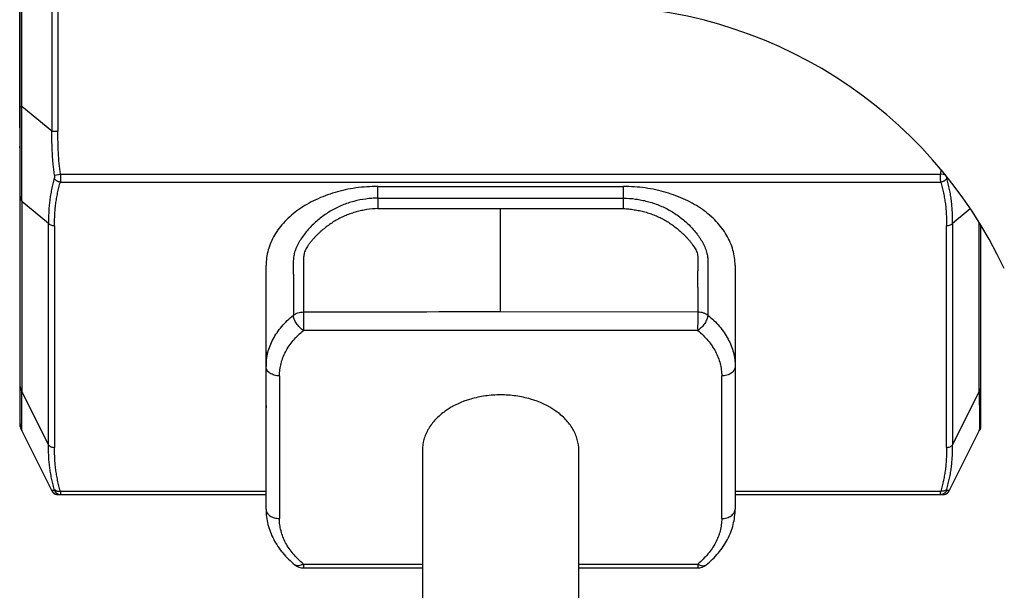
# Model space of a CAD drawing. Extents: x -434 to -60, y 236 to 507.
# Tile 15 of 22: x -146 to -102, y 273 to 299. Entities that reach past the tile are written whole.
import ezdxf

# ---------------------------------------------------------------- set-up
doc = ezdxf.new("R2010")
doc.units = 0
doc.header["$MEASUREMENT"] = 0
doc.layers.add('20_ALL_FEATURES', color=7, linetype='CONTINUOUS')

msp = doc.modelspace()

# ---------------------------------------------------------------- linework, layer by layer
at = {"layer": '20_ALL_FEATURES'}
for p, q in [((-146.0787, 280.711), (-146.0787, 331.405)), ((-146.0097, 294.937), (-146.0097, 326.5591)), ((-144.6616, 326.5591), (-144.6616, 293.8202)), ((-144.3932, 326.5591), (-144.3932, 293.8202)), ((-146.1048, 293.9733), (-146.1048, 318.1449)), ((-146.0787, 294.937), (-146.0097, 294.937)), ((-144.6616, 293.8202), (-146.0097, 294.937)), ((-146.1048, 293.9733), (-146.0787, 293.9733)), ((-144.6616, 293.8202), (-144.3932, 293.8202)), ((-146.0971, 293.2662), (-146.094, 293.1449)), ((-146.0787, 293.2662), (-146.0971, 293.2662)), ((-146.094, 293.1449), (-146.0787, 293.1449)), ((-144.5518, 291.8605), (-144.2797, 291.8976)), ((-144.2797, 291.8976), (-104.8776, 291.8976)), ((-104.665, 291.8686), (-104.8776, 291.8976)), ((-144.2853, 291.544), (-104.8719, 291.544)), ((-130.076, 291.3503), (-119.0777, 291.3503)), ((-130.0756, 290.8317), (-130.076, 291.3503)), ((-119.0777, 290.8317), (-119.0777, 291.3503)), ((-146.0097, 290.6944), (-146.0097, 282.1786)), ((-146.0097, 290.6944), (-144.8116, 289.7018)), ((-130.0756, 290.8317), (-124.5766, 290.8315)), ((-124.5766, 290.8315), (-119.0777, 290.8317)), ((-119.0776, 290.3635), (-119.0777, 290.8317)), ((-130.0756, 290.3638), (-124.5766, 290.3634)), ((-124.5767, 285.7515), (-124.5766, 290.3634)), ((-124.5766, 290.3634), (-119.0776, 290.3635)), ((-104.3457, 289.7018), (-103.5504, 290.3606)), ((-144.8116, 279.7823), (-144.8116, 289.7018)), ((-104.3457, 289.7018), (-104.3457, 279.7823)), ((-103.1475, 282.1786), (-103.1475, 289.7348)), ((-103.0786, 280.6063), (-103.0786, 289.6234)), ((-144.5432, 289.5845), (-144.5432, 279.665)), ((-104.614, 279.665), (-104.614, 289.5845)), ((-135.0764, 281.6902), (-135.0761, 287.8156)), ((-114.0777, 287.8148), (-114.0775, 276.9042)), ((-133.4004, 285.7296), (-133.399, 284.9037)), ((-124.5767, 285.7515), (-115.753, 285.7365)), ((-115.7538, 285.5399), (-115.7543, 285.3105)), ((-115.7537, 284.9029), (-133.3997, 284.9037)), ((-115.7545, 284.9211), (-115.7545, 284.903)), ((-135.0767, 283.9479), (-135.0767, 283.2901)), ((-134.4759, 282.8658), (-134.4769, 276.4806)), ((-114.6778, 276.4797), (-114.6778, 282.8649)), ((-144.8116, 279.7823), (-146.0097, 282.1786)), ((-103.1475, 282.1786), (-104.3457, 279.7823)), ((-135.0772, 276.9049), (-135.0764, 281.6902)), ((-146.0787, 281.4709), (-146.0787, 281.47)), ((-135.0771, 281.5438), (-135.0771, 281.4303)), ((-103.0786, 281.47), (-103.0786, 281.4706)), ((-146.0787, 280.7132), (-146.0786, 280.707)), ((-146.0786, 280.6063), (-146.0786, 280.7086)), ((-146.0767, 280.6632), (-146.0746, 280.6404)), ((-146.0746, 280.6404), (-146.0717, 280.6184)), ((-146.0117, 280.4253), (-146.0575, 280.5169)), ((-146.0391, 280.4894), (-146.0305, 280.4672)), ((-146.0311, 280.4687), (-146.0221, 280.4473)), ((-146.0224, 280.4482), (-146.0129, 280.4276)), ((-146.0129, 280.4276), (-146.0096, 280.421)), ((-146.0097, 280.4212), (-146.0096, 280.4209)), ((-144.6339, 277.6697), (-146.0097, 280.4212)), ((-103.1475, 280.4212), (-104.5234, 277.6697)), ((-103.1477, 280.4209), (-103.1475, 280.4212)), ((-103.0997, 280.5169), (-103.1455, 280.4253)), ((-103.0857, 280.6171), (-103.0828, 280.6391)), ((-103.0828, 280.6391), (-103.0807, 280.6612)), ((-103.0807, 280.6612), (-103.0793, 280.6834)), ((-103.0793, 280.6834), (-103.0787, 280.7056)), ((-103.0787, 280.7056), (-103.0786, 280.7132)), ((-128.0766, 279.5415), (-128.0769, 257.1263)), ((-121.0769, 257.1262), (-121.0766, 279.5415)), ((-144.2853, 277.7055), (-135.0772, 277.7055)), ((-114.0775, 277.7055), (-104.8719, 277.7055)), ((-144.455, 277.5591), (-135.0772, 277.5591)), ((-144.3951, 277.5591), (-144.3959, 277.5591)), ((-114.0775, 277.5591), (-104.7022, 277.5591)), ((-133.7812, 274.4017), (-133.7814, 274.4019)), ((-133.4015, 274.4427), (-128.0767, 274.4425)), ((-133.4015, 274.2672), (-128.0767, 274.267)), ((-121.0767, 274.4421), (-115.7536, 274.4418)), ((-121.0767, 274.2666), (-115.7542, 274.2665)), ((-115.7543, 274.269), (-115.7542, 274.2665)), ((-115.3739, 274.401), (-115.3737, 274.4012))]:
    msp.add_line(p, q, dxfattribs=at)
for points in [[(-146.0786, 280.707), (-146.078, 280.6848), (-146.0767, 280.6632)], [(-146.0722, 280.6216), (-146.0702, 280.6084), (-146.0666, 280.5882), (-146.0623, 280.5679), (-146.0573, 280.5477), (-146.0517, 280.5275), (-146.0453, 280.5073)], [(-146.0717, 280.6184), (-146.0681, 280.5965), (-146.0638, 280.5747), (-146.0587, 280.5531), (-146.0529, 280.5316), (-146.0464, 280.5104), (-146.0383, 280.4872)], [(-103.1476, 280.421), (-103.1429, 280.4306), (-103.132, 280.4546), (-103.1221, 280.479), (-103.1131, 280.5038), (-103.1052, 280.5288), (-103.0983, 280.554), (-103.0924, 280.5795), (-103.0876, 280.6052), (-103.0849, 280.6231)], [(-103.1393, 280.4385), (-103.1354, 280.447), (-103.1266, 280.4674), (-103.1186, 280.4882), (-103.1113, 280.5091), (-103.1047, 280.5304)], [(-103.0989, 280.5518), (-103.0938, 280.5734), (-103.0894, 280.5952), (-103.0857, 280.6171)], [(-144.4366, 277.5622), (-144.4353, 277.562), (-144.4221, 277.5605), (-144.409, 277.5595), (-144.3959, 277.5591)], [(-104.764, 277.5591), (-104.7508, 277.5594), (-104.7374, 277.5603), (-104.7241, 277.5618), (-104.7218, 277.5621)]]:
    msp.add_lwpolyline(points, dxfattribs=at)
for centre, radius, start, end in [((-120.5786, 278.9465), 20.5, 25.18434, 90), ((-117.7499, 293.6519), 12.9913, 352.23902, 353.12124), ((-24.4431, 285.2683), 91.3111, 179.706248, 179.829583), ((36.8187, 285.0549), 152.5732, 179.903995, 180.050241), ((-145.4258, 280.7132), 0.6529, 180, 206.56505), ((-145.8786, 280.6063), 0.2, 180, 206.56505), ((-103.7315, 280.7132), 0.6529, 333.43495, 0), ((-103.2786, 280.6063), 0.2, 333.43495, 0), ((-144.3932, 277.8591), 0.3, 206.56505, 270), ((-104.764, 277.8591), 0.3, 270, 333.43495), ((-144.455, 277.7591), 0.2, 206.56505, 270), ((-104.7022, 277.7591), 0.2, 270, 333.43495), ((-133.4026, 274.8672), 0.6, 230.87888, 270.10219), ((-115.7524, 274.8665), 0.6, 269.83058, 309.11602)]:
    msp.add_arc(centre, radius, start, end, dxfattribs=at)
for centre, major_axis, start_param, end_param in [((-146.0786, 293.9733), (0, 1), -4.712389, -3.9269908), ((-146.131, 291.7307), (0, 2), -1.5420524, -0.7853982)]:
    msp.add_ellipse(centre, major_axis=major_axis, ratio=0.0261859, start_param=start_param, end_param=end_param, dxfattribs=at)
for points, knots in [([(-146.0097, 290.6944), (-146.009, 290.7643), (-146.0084, 290.9067), (-146.0096, 291.1248), (-146.0118, 291.3519), (-146.0131, 291.5884), (-146.0136, 291.8342), (-146.0139, 292.1789), (-146.0147, 292.628), (-146.0139, 293.0879), (-146.0136, 293.4668), (-146.0131, 293.7572), (-146.0117, 294.0502), (-146.0096, 294.3451), (-146.0084, 294.6409), (-146.009, 294.8383), (-146.0097, 294.937)], [0, 0, 0, 0, 0.0494151, 0.1007244, 0.1542459, 0.2099939, 0.2679506, 0.3280172, 0.4537453, 0.5855336, 0.6531818, 0.7216983, 0.7908484, 0.8604051, 0.9301737, 1, 1, 1, 1]), ([(-144.5518, 291.8605), (-144.5734, 292.0228), (-144.6012, 292.2668), (-144.6285, 292.5931), (-144.6487, 292.9199), (-144.661, 293.3291), (-144.6617, 293.6565), (-144.6616, 293.8202)], [0, 0, 0, 0, 0.2499919, 0.3749933, 0.4999949, 0.7499923, 1, 1, 1, 1]), ([(-144.2797, 291.8976), (-144.3014, 292.0566), (-144.3389, 292.3753), (-144.376, 292.8555), (-144.392, 293.3374), (-144.3932, 293.6591), (-144.3932, 293.8202)], [0, 0, 0, 0, 0.2497846, 0.4993668, 0.7492563, 1, 1, 1, 1]), ([(-144.5518, 291.8605), (-144.5484, 291.8346), (-144.5462, 291.7963), (-144.5503, 291.7478), (-144.5547, 291.7257), (-144.5576, 291.7155)], [0, 0, 0, 0, 0.5380203, 0.7823062, 1, 1, 1, 1]), ([(-144.2797, 291.8976), (-144.2763, 291.8338), (-144.2741, 291.7411), (-144.2781, 291.6232), (-144.2825, 291.5692), (-144.2854, 291.544)], [0, 0, 0, 0, 0.5409942, 0.7854442, 1, 1, 1, 1]), ([(-104.8719, 291.544), (-104.8748, 291.5692), (-104.8792, 291.6232), (-104.8832, 291.7411), (-104.881, 291.8338), (-104.8776, 291.8976)], [0, 0, 0, 0, 0.2145563, 0.4590067, 1, 1, 1, 1]), ([(-104.5997, 291.7155), (-104.6033, 291.7283), (-104.6083, 291.7566), (-104.6097, 291.7852), (-104.6096, 291.8004)], [0, 0, 0, 0, 0.4659284, 1, 1, 1, 1]), ([(-144.5576, 291.7155), (-144.6041, 291.5506), (-144.6645, 291.3009), (-144.7266, 290.9651), (-144.7636, 290.7129), (-144.79, 290.46), (-144.8052, 290.2069), (-144.8113, 289.9541), (-144.8119, 289.7858), (-144.8116, 289.7018)], [0, 0, 0, 0, 0.2523926, 0.3778273, 0.5028823, 0.6276715, 0.7521553, 0.8762505, 1, 1, 1, 1]), ([(-144.2854, 291.544), (-144.3139, 291.5481), (-144.3567, 291.5588), (-144.4108, 291.5815), (-144.4495, 291.6029), (-144.4844, 291.6278), (-144.5232, 291.663), (-144.5464, 291.6939), (-144.5576, 291.7155)], [0, 0, 0, 0, 0.2599193, 0.3945236, 0.5281133, 0.6576773, 0.7807352, 1, 1, 1, 1]), ([(-144.5432, 289.5845), (-144.5432, 289.667), (-144.5425, 289.8317), (-144.5357, 290.0786), (-144.5195, 290.3248), (-144.4922, 290.5704), (-144.4548, 290.8153), (-144.408, 291.0595), (-144.3519, 291.3027), (-144.3085, 291.4638), (-144.2854, 291.544)], [0, 0, 0, 0, 0.1247049, 0.2490838, 0.3733372, 0.497769, 0.622618, 0.7479074, 0.8736683, 1, 1, 1, 1]), ([(-104.5997, 291.7155), (-104.6109, 291.6939), (-104.6341, 291.663), (-104.6728, 291.6278), (-104.7078, 291.6029), (-104.7465, 291.5816), (-104.8006, 291.5588), (-104.8434, 291.5481), (-104.8719, 291.544)], [0, 0, 0, 0, 0.2192631, 0.3423201, 0.4718835, 0.6054731, 0.7400778, 1, 1, 1, 1]), ([(-104.8719, 291.544), (-104.8487, 291.4638), (-104.8053, 291.3027), (-104.7493, 291.0595), (-104.7025, 290.8153), (-104.665, 290.5704), (-104.6378, 290.3248), (-104.6215, 290.0786), (-104.6147, 289.8317), (-104.614, 289.667), (-104.614, 289.5845)], [0, 0, 0, 0, 0.1263325, 0.2520935, 0.3773842, 0.5022349, 0.6266674, 0.7509162, 0.8752948, 1, 1, 1, 1]), ([(-104.3457, 289.7018), (-104.3456, 289.7438), (-104.3457, 289.8278), (-104.3466, 289.9539), (-104.349, 290.0802), (-104.3546, 290.2489), (-104.3672, 290.46), (-104.3936, 290.7129), (-104.4306, 290.9651), (-104.4771, 291.2165), (-104.533, 291.467), (-104.5764, 291.6328), (-104.5997, 291.7155)], [0, 0, 0, 0, 0.0618145, 0.1237324, 0.1857486, 0.2478423, 0.3723084, 0.4970931, 0.6221474, 0.7475712, 0.8735086, 1, 1, 1, 1]), ([(-130.0761, 291.3506), (-130.2395, 291.3506), (-130.5658, 291.3395), (-131.0507, 291.2887), (-131.5264, 291.2046), (-132.1357, 291.0509), (-132.7147, 290.8344), (-133.2473, 290.556), (-133.7245, 290.2511), (-134.145, 289.8938), (-134.4887, 289.4899), (-134.6999, 289.1755), (-134.8666, 288.8477), (-134.987, 288.5095), (-135.0598, 288.1643), (-135.0761, 287.9314), (-135.0761, 287.8156)], [0, 0, 0, 0, 0.0726621, 0.1449739, 0.216598, 0.2872101, 0.4241402, 0.4900813, 0.554067, 0.6756881, 0.7334957, 0.7894091, 0.8436595, 0.8965666, 0.9485274, 1, 1, 1, 1]), ([(-114.0777, 287.8147), (-114.0777, 287.9305), (-114.0939, 288.1635), (-114.1667, 288.5087), (-114.2871, 288.8469), (-114.4537, 289.1748), (-114.6649, 289.4892), (-115.0085, 289.8931), (-115.429, 290.2505), (-115.9063, 290.5554), (-116.4389, 290.8339), (-117.1692, 291.1069), (-118.1051, 291.3057), (-118.7517, 291.3503), (-119.0777, 291.3503)], [0, 0, 0, 0, 0.0514824, 0.1034526, 0.156369, 0.2106287, 0.2665516, 0.324369, 0.4460112, 0.5100082, 0.5759613, 0.7129167, 0.8550866, 1, 1, 1, 1]), ([(-146.0787, 290.9008), (-146.0787, 290.865), (-146.0662, 290.7912), (-146.0314, 290.7251), (-146.0097, 290.6944)], [0, 0, 0, 0, 0.487616, 1, 1, 1, 1]), ([(-130.0756, 290.8321), (-130.166, 290.8297), (-130.3467, 290.8201), (-130.7062, 290.7817), (-131.0619, 290.7126), (-131.4084, 290.6098), (-131.6625, 290.5152), (-131.9093, 290.4032), (-132.1478, 290.2746), (-132.3779, 290.1313), (-132.5986, 289.974), (-132.8089, 289.8027), (-133.007, 289.6174), (-133.1926, 289.4194), (-133.3647, 289.2099), (-133.4957, 289.0262), (-133.5906, 288.8738), (-133.6555, 288.7575), (-133.7129, 288.6399), (-133.7606, 288.5221), (-133.7977, 288.4058), (-133.8328, 288.2587), (-133.8518, 288.1156), (-133.8601, 287.978), (-133.863, 287.8483), (-133.8603, 287.6893), (-133.856, 287.4998), (-133.8533, 287.3102), (-133.8521, 287.1193), (-133.8527, 286.9274), (-133.8538, 286.7351), (-133.8546, 286.5428), (-133.8547, 286.3508), (-133.8545, 286.159), (-133.8541, 285.9035), (-133.854, 285.7118), (-133.854, 285.584)], [0, 0, 0, 0, 0.0359776, 0.0719578, 0.1438439, 0.1797784, 0.2157038, 0.2516283, 0.2875561, 0.3234832, 0.3594133, 0.3953581, 0.4313248, 0.4673043, 0.5032715, 0.5391548, 0.5570032, 0.5747027, 0.5921216, 0.6090464, 0.6252605, 0.6406547, 0.6691641, 0.6825527, 0.6955297, 0.7207787, 0.7458098, 0.7709573, 0.7962781, 0.8217626, 0.8473119, 0.8728332, 0.8982978, 0.9237223, 0.9491402, 1, 1, 1, 1]), ([(-130.0756, 290.8321), (-130.0757, 290.8162), (-130.0756, 290.7828), (-130.0756, 290.7307), (-130.0756, 290.675), (-130.0756, 290.6162), (-130.0756, 290.5549), (-130.0756, 290.492), (-130.0756, 290.4281), (-130.0754, 290.3853), (-130.0756, 290.3638)], [0, 0, 0, 0, 0.1022827, 0.2138422, 0.3333497, 0.4594584, 0.5907095, 0.7255796, 0.8625566, 1, 1, 1, 1]), ([(-119.0777, 290.8317), (-118.8968, 290.8275), (-118.6255, 290.8058), (-118.2685, 290.7457), (-118.004, 290.6848), (-117.7437, 290.608), (-117.4889, 290.5152), (-117.2407, 290.406), (-117.0011, 290.2793), (-116.7702, 290.1371), (-116.5485, 289.9809), (-116.3368, 289.8112), (-116.1366, 289.6279), (-115.9494, 289.4312), (-115.8061, 289.256), (-115.7003, 289.1096), (-115.6259, 288.997), (-115.5568, 288.882), (-115.4932, 288.7652), (-115.4362, 288.6476), (-115.3891, 288.5296), (-115.3529, 288.4133), (-115.3262, 288.3003), (-115.3081, 288.1916), (-115.2978, 288.0876), (-115.2945, 288.0038), (-115.2947, 287.939), (-115.2956, 287.8915), (-115.2969, 287.8443), (-115.2976, 287.7968), (-115.2977, 287.749), (-115.2976, 287.6851), (-115.2977, 287.6051), (-115.2976, 287.4772), (-115.2979, 287.3493), (-115.2981, 287.2214), (-115.298, 287.1255), (-115.2982, 287.0296), (-115.2987, 286.9018), (-115.2988, 286.7418), (-115.2981, 286.5499), (-115.2993, 286.358), (-115.2989, 286.1662), (-115.299, 285.9743), (-115.2993, 285.7824), (-115.2994, 285.6545), (-115.2994, 285.5906)], [0, 0, 0, 0, 0.0719801, 0.1079765, 0.1439549, 0.1799108, 0.215845, 0.2517673, 0.2876965, 0.3236307, 0.3595676, 0.3955139, 0.4314846, 0.4674823, 0.5034712, 0.5214331, 0.539336, 0.5571445, 0.5748073, 0.5922159, 0.6091097, 0.6252759, 0.6406609, 0.6552527, 0.6690769, 0.6822316, 0.688594, 0.6948667, 0.7011105, 0.7073988, 0.7137464, 0.720112, 0.7328421, 0.7455723, 0.7710075, 0.7837243, 0.7964545, 0.8091681, 0.8218636, 0.8473153, 0.8728041, 0.8981941, 0.9236633, 0.9491206, 0.9745557, 1, 1, 1, 1]), ([(-130.0756, 290.3638), (-130.2374, 290.353), (-130.4797, 290.3283), (-130.7991, 290.2716), (-131.036, 290.2159), (-131.2689, 290.1453), (-131.4965, 290.0591), (-131.7177, 289.9576), (-131.9321, 289.8426), (-132.1393, 289.715), (-132.3382, 289.5748), (-132.4968, 289.4484), (-132.6195, 289.3424), (-132.7095, 289.2606), (-132.7974, 289.1766), (-132.8824, 289.0899), (-132.9642, 289.0003), (-133.0423, 288.9077), (-133.1175, 288.8134), (-133.1901, 288.7181), (-133.2579, 288.6215), (-133.3131, 288.521), (-133.3512, 288.4193), (-133.3757, 288.321), (-133.3917, 288.2277), (-133.4016, 288.138), (-133.4061, 288.0504), (-133.4067, 287.9639), (-133.4065, 287.8781), (-133.4062, 287.7927), (-133.4058, 287.7074), (-133.4054, 287.6222), (-133.4051, 287.5368), (-133.4049, 287.4225), (-133.4047, 287.2791), (-133.4041, 287.1068), (-133.4036, 286.9344), (-133.4031, 286.7049), (-133.4023, 286.4182), (-133.4013, 286.0742), (-133.4007, 285.8449), (-133.4004, 285.7302)], [0, 0, 0, 0, 0.0728299, 0.1092505, 0.1456686, 0.1820834, 0.2184951, 0.2549046, 0.2913133, 0.3277241, 0.3641421, 0.4005654, 0.4187765, 0.4369832, 0.4551816, 0.4733679, 0.4915353, 0.5096721, 0.5277526, 0.5457271, 0.5634807, 0.5807341, 0.597037, 0.6121241, 0.6261699, 0.6395669, 0.6526392, 0.6655572, 0.6783896, 0.6911734, 0.7039341, 0.7166938, 0.7294748, 0.7422957, 0.7680449, 0.7938775, 0.8197035, 0.8454852, 0.8969824, 0.9484861, 1, 1, 1, 1]), ([(-119.0776, 290.3635), (-119.0372, 290.3608), (-118.9564, 290.3547), (-118.8355, 290.3433), (-118.7148, 290.3291), (-118.5945, 290.3117), (-118.4747, 290.2913), (-118.3158, 290.2599), (-118.1188, 290.2125), (-117.8862, 290.1419), (-117.6583, 290.0572), (-117.4365, 289.9578), (-117.2217, 289.844), (-117.0151, 289.7159), (-116.8165, 289.5757), (-116.6254, 289.4255), (-116.4731, 289.2919), (-116.3564, 289.1795), (-116.2717, 289.0927), (-116.19, 289.0032), (-116.1118, 288.911), (-116.0373, 288.8166), (-115.9666, 288.7204), (-115.901, 288.6226), (-115.8419, 288.524), (-115.7943, 288.4248), (-115.7689, 288.3408), (-115.7577, 288.276), (-115.7529, 288.2302), (-115.7502, 288.1859), (-115.7492, 288.1425), (-115.7493, 288.0994), (-115.7503, 288.0564), (-115.7515, 288.0134), (-115.7528, 287.9561), (-115.7537, 287.8845), (-115.7541, 287.77), (-115.7542, 287.6269), (-115.7547, 287.4551), (-115.7546, 287.2833), (-115.7547, 287.1114), (-115.7548, 286.9396), (-115.7541, 286.7677), (-115.7542, 286.5959), (-115.754, 286.4241), (-115.7537, 286.2522), (-115.7536, 286.0231), (-115.7532, 285.8513), (-115.753, 285.7367)], [0, 0, 0, 0, 0.0182033, 0.0364072, 0.0546102, 0.0728131, 0.0910159, 0.109218, 0.1456172, 0.1820137, 0.2184071, 0.2547983, 0.2911896, 0.3275839, 0.3639845, 0.4003896, 0.4367897, 0.4549832, 0.4731631, 0.491318, 0.5094298, 0.5274685, 0.5453811, 0.5630754, 0.5803864, 0.5969884, 0.6124361, 0.6196357, 0.6264986, 0.6331081, 0.6395827, 0.646028, 0.6524711, 0.6589133, 0.6653523, 0.6782237, 0.6910898, 0.7168176, 0.7425543, 0.7682997, 0.7940479, 0.819794, 0.8455376, 0.8712803, 0.8970236, 0.9227675, 0.9485118, 1, 1, 1, 1]), ([(-144.5432, 289.5845), (-144.57, 289.5845), (-144.6237, 289.5896), (-144.6997, 289.6124), (-144.7648, 289.6496), (-144.7988, 289.6837), (-144.8116, 289.7018)], [0, 0, 0, 0, 0.2645766, 0.531129, 0.7804947, 1, 1, 1, 1]), ([(-104.3457, 289.7018), (-104.3585, 289.6837), (-104.3925, 289.6496), (-104.4575, 289.6124), (-104.5336, 289.5896), (-104.5873, 289.5845), (-104.614, 289.5845)], [0, 0, 0, 0, 0.2195053, 0.468871, 0.7354234, 1, 1, 1, 1]), ([(-133.8534, 285.5836), (-133.7937, 285.6322), (-133.6846, 285.687), (-133.5274, 285.7233), (-133.4429, 285.7297), (-133.4004, 285.7296)], [0, 0, 0, 0, 0.4774125, 0.7357456, 1, 1, 1, 1]), ([(-115.753, 285.7365), (-115.7104, 285.7365), (-115.626, 285.7302), (-115.5238, 285.7065), (-115.4472, 285.6782), (-115.3937, 285.6532), (-115.3444, 285.6241), (-115.3141, 285.6019), (-115.2997, 285.5904)], [0, 0, 0, 0, 0.2635835, 0.5212645, 0.6463374, 0.7680438, 0.8861105, 1, 1, 1, 1]), ([(-135.0762, 283.29), (-135.0762, 283.3944), (-135.0627, 283.6043), (-135.0025, 283.9158), (-134.9029, 284.222), (-134.7647, 284.5205), (-134.5891, 284.8089), (-134.3029, 285.1824), (-134.0425, 285.4319), (-133.854, 285.584)], [0, 0, 0, 0, 0.1165653, 0.2340493, 0.3533538, 0.4752788, 0.6004965, 0.7295271, 1, 1, 1, 1]), ([(-133.399, 284.9037), (-133.4601, 284.941), (-133.5461, 285.0106), (-133.6457, 285.1192), (-133.7132, 285.2097), (-133.7697, 285.3043), (-133.8132, 285.3998), (-133.8423, 285.4927), (-133.8518, 285.5543), (-133.8534, 285.5836)], [0, 0, 0, 0, 0.2544257, 0.3888731, 0.5235123, 0.6548942, 0.7797955, 0.8954752, 1, 1, 1, 1]), ([(-115.2997, 285.5904), (-115.3004, 285.5761), (-115.3029, 285.5466), (-115.3107, 285.5018), (-115.3227, 285.4554), (-115.3443, 285.3907), (-115.381, 285.3089), (-115.4375, 285.2131), (-115.5053, 285.1215), (-115.6057, 285.0113), (-115.6927, 284.9408), (-115.7545, 284.9031)], [0, 0, 0, 0, 0.0503895, 0.1039164, 0.1602084, 0.219179, 0.3438783, 0.4752866, 0.6101384, 0.744912, 1, 1, 1, 1]), ([(-115.2994, 285.5906), (-115.1109, 285.4379), (-114.8505, 285.1874), (-114.5643, 284.8127), (-114.3888, 284.5234), (-114.2507, 284.224), (-114.1511, 283.9168), (-114.091, 283.6045), (-114.0775, 283.394), (-114.0775, 283.2893)], [0, 0, 0, 0, 0.2703038, 0.3993034, 0.5245225, 0.6464762, 0.7658292, 0.8833732, 1, 1, 1, 1]), ([(-134.4759, 282.8658), (-134.4757, 282.9584), (-134.4637, 283.1447), (-134.4108, 283.4212), (-134.3231, 283.6931), (-134.2015, 283.9582), (-134.0469, 284.2144), (-133.795, 284.5463), (-133.5658, 284.7683), (-133.3997, 284.9037)], [0, 0, 0, 0, 0.1167405, 0.2343971, 0.353843, 0.475854, 0.6010794, 0.730022, 1, 1, 1, 1]), ([(-115.7537, 284.9029), (-115.5877, 284.7674), (-115.3584, 284.5454), (-115.1066, 284.2136), (-114.9521, 283.9574), (-114.8305, 283.6922), (-114.7428, 283.4203), (-114.69, 283.1437), (-114.678, 282.9575), (-114.6778, 282.8649)], [0, 0, 0, 0, 0.2699757, 0.3989175, 0.5241422, 0.646153, 0.7655995, 0.8832573, 1, 1, 1, 1]), ([(-134.4762, 282.8658), (-134.5535, 282.8658), (-134.6687, 282.8813), (-134.809, 282.9338), (-134.9004, 282.9862), (-134.976, 283.0504), (-135.0327, 283.1243), (-135.0681, 283.2052), (-135.0762, 283.2622), (-135.0762, 283.2901)], [0, 0, 0, 0, 0.286785, 0.4239457, 0.5539681, 0.6757938, 0.7895219, 0.8966356, 1, 1, 1, 1]), ([(-114.0775, 283.2893), (-114.0775, 283.2615), (-114.0856, 283.2045), (-114.121, 283.1236), (-114.1777, 283.0497), (-114.2533, 282.9855), (-114.3447, 282.9331), (-114.485, 282.8806), (-114.6002, 282.8651), (-114.6775, 282.8651)], [0, 0, 0, 0, 0.1033658, 0.2104789, 0.3242051, 0.4460288, 0.5760496, 0.7132099, 1, 1, 1, 1]), ([(-146.0787, 282.3851), (-146.0787, 282.3672), (-146.0757, 282.3312), (-146.0578, 282.2596), (-146.0314, 282.2093), (-146.0097, 282.1786)], [0, 0, 0, 0, 0.2427766, 0.4887469, 1, 1, 1, 1]), ([(-146.0096, 280.4209), (-146.0095, 280.4208), (-146.0094, 280.4205), (-146.0092, 280.4203), (-146.009, 280.4201), (-146.0089, 280.4202), (-146.0088, 280.4204), (-146.0087, 280.421), (-146.0088, 280.4222), (-146.0089, 280.4242), (-146.0092, 280.427), (-146.0095, 280.4306), (-146.0101, 280.4372), (-146.011, 280.4476), (-146.0119, 280.4629), (-146.0126, 280.482), (-146.0131, 280.5049), (-146.0134, 280.5318), (-146.0136, 280.5627), (-146.0137, 280.5976), (-146.014, 280.6522), (-146.0143, 280.7305), (-146.0145, 280.8361), (-146.0142, 280.957), (-146.0138, 281.0929), (-146.0136, 281.2434), (-146.0131, 281.4077), (-146.0117, 281.5849), (-146.0095, 281.7739), (-146.0084, 281.9731), (-146.0091, 282.1092), (-146.0097, 282.1786)], [0, 0, 0, 0, 0.0002517, 0.0004284, 0.0005329, 0.0005983, 0.0007142, 0.0009156, 0.0016091, 0.0027251, 0.0042986, 0.0063596, 0.0089192, 0.0155564, 0.0242584, 0.03508, 0.0480871, 0.0633453, 0.0808961, 0.100747, 0.1229001, 0.1740434, 0.2341249, 0.3029016, 0.3802239, 0.4658546, 0.5594291, 0.6603985, 0.768031, 0.8816727, 1, 1, 1, 1]), ([(-103.1475, 282.1786), (-103.1482, 282.1092), (-103.1488, 281.9731), (-103.1478, 281.7739), (-103.1456, 281.585), (-103.1442, 281.4077), (-103.1437, 281.2434), (-103.1434, 281.0929), (-103.1431, 280.957), (-103.1428, 280.8361), (-103.143, 280.7448), (-103.1432, 280.6796), (-103.1434, 280.6366), (-103.1435, 280.5976), (-103.1437, 280.5627), (-103.1438, 280.5318), (-103.1442, 280.5049), (-103.1447, 280.482), (-103.1454, 280.463), (-103.1463, 280.4476), (-103.1472, 280.4372), (-103.1478, 280.4306), (-103.1481, 280.427), (-103.1483, 280.4242), (-103.1485, 280.4222), (-103.1485, 280.421), (-103.1484, 280.4205), (-103.1484, 280.4202), (-103.1482, 280.4202), (-103.1481, 280.4203), (-103.1479, 280.4206), (-103.1478, 280.4208), (-103.1477, 280.4209)], [0, 0, 0, 0, 0.1183414, 0.2319719, 0.3396127, 0.4405797, 0.5341631, 0.619798, 0.6971192, 0.7659001, 0.825986, 0.8526919, 0.8771302, 0.8992834, 0.919138, 0.9366934, 0.9519554, 0.9649591, 0.9757766, 0.9844808, 0.9911236, 0.9936844, 0.995744, 0.9973121, 0.9984203, 0.9991072, 0.9993067, 0.9994222, 0.9994875, 0.9995884, 0.9997585, 1, 1, 1, 1]), ([(-103.1475, 282.1786), (-103.1258, 282.2093), (-103.0995, 282.2596), (-103.0816, 282.3312), (-103.0786, 282.3672), (-103.0786, 282.3851)], [0, 0, 0, 0, 0.5112531, 0.7572234, 1, 1, 1, 1]), ([(-121.0766, 279.5415), (-121.0766, 279.704), (-121.1238, 280.0366), (-121.3301, 280.5085), (-121.6612, 280.9395), (-122.2659, 281.4532), (-123.0426, 281.8041), (-123.8957, 281.9851), (-124.5766, 282.0322), (-125.2575, 281.9851), (-126.1106, 281.8041), (-126.8873, 281.4533), (-127.492, 280.9396), (-127.8231, 280.5086), (-128.0294, 280.0366), (-128.0766, 279.704), (-128.0766, 279.5415)], [0, 0, 0, 0, 0.051689, 0.10526, 0.1621328, 0.223055, 0.3562188, 0.4274225, 0.4999997, 0.5725765, 0.6437793, 0.7769418, 0.8378646, 0.8947382, 0.9483103, 1, 1, 1, 1]), ([(-144.5576, 277.7984), (-144.5808, 277.8796), (-144.6243, 278.0425), (-144.6802, 278.2887), (-144.7266, 278.5358), (-144.7636, 278.7838), (-144.79, 279.0325), (-144.8052, 279.2819), (-144.8114, 279.5319), (-144.8117, 279.6988), (-144.8116, 279.7823)], [0, 0, 0, 0, 0.1262057, 0.2518649, 0.3770981, 0.5019168, 0.6263631, 0.750675, 0.8751742, 1, 1, 1, 1]), ([(-144.8116, 279.7823), (-144.7988, 279.7642), (-144.7648, 279.7301), (-144.6997, 279.6929), (-144.6237, 279.6701), (-144.57, 279.665), (-144.5432, 279.665)], [0, 0, 0, 0, 0.2195053, 0.468871, 0.7354234, 1, 1, 1, 1]), ([(-144.2853, 277.7055), (-144.3085, 277.7858), (-144.3519, 277.9468), (-144.408, 278.19), (-144.4548, 278.4343), (-144.4923, 278.6792), (-144.5195, 278.9248), (-144.5357, 279.171), (-144.5425, 279.4178), (-144.5432, 279.5826), (-144.5432, 279.665)], [0, 0, 0, 0, 0.1263316, 0.2520921, 0.3773825, 0.5022356, 0.6266603, 0.7509162, 0.8752962, 1, 1, 1, 1]), ([(-104.614, 279.665), (-104.614, 279.5826), (-104.6147, 279.4178), (-104.6216, 279.171), (-104.6377, 278.9248), (-104.665, 278.6792), (-104.7025, 278.4343), (-104.7493, 278.19), (-104.8053, 277.9468), (-104.8487, 277.7858), (-104.8719, 277.7055)], [0, 0, 0, 0, 0.1247038, 0.2490837, 0.3733392, 0.4977645, 0.6226173, 0.7479073, 0.8736677, 1, 1, 1, 1]), ([(-104.614, 279.665), (-104.5873, 279.665), (-104.5336, 279.6701), (-104.4575, 279.6929), (-104.3925, 279.7301), (-104.3585, 279.7642), (-104.3457, 279.7823)], [0, 0, 0, 0, 0.2645766, 0.531129, 0.7804947, 1, 1, 1, 1]), ([(-104.5997, 277.7984), (-104.5764, 277.8796), (-104.533, 278.0425), (-104.4771, 278.2886), (-104.4306, 278.5358), (-104.3937, 278.7838), (-104.3672, 279.0325), (-104.352, 279.2819), (-104.346, 279.5319), (-104.3454, 279.6987), (-104.3457, 279.7823)], [0, 0, 0, 0, 0.1261867, 0.25187, 0.3770964, 0.5019204, 0.6263598, 0.7506771, 0.8751723, 1, 1, 1, 1]), ([(-144.5518, 277.7384), (-144.5703, 277.7374), (-144.5956, 277.7355), (-144.6259, 277.7325), (-144.6396, 277.7306), (-144.6481, 277.7292), (-144.6526, 277.7283), (-144.656, 277.7275), (-144.6585, 277.7267), (-144.6601, 277.7261), (-144.661, 277.7256), (-144.6616, 277.7254), (-144.6616, 277.725), (-144.6616, 277.7249)], [0, 0, 0, 0, 0.4991178, 0.683875, 0.8215918, 0.8733365, 0.9144416, 0.9457956, 0.9684155, 0.9835821, 0.9926872, 0.9971241, 1, 1, 1, 1]), ([(-144.5576, 277.7984), (-144.5563, 277.794), (-144.554, 277.7856), (-144.5512, 277.7738), (-144.5492, 277.7636), (-144.5479, 277.755), (-144.5475, 277.7482), (-144.5479, 277.7436), (-144.5487, 277.7409), (-144.5495, 277.7395), (-144.5506, 277.7386), (-144.5514, 277.7384), (-144.5518, 277.7384)], [0, 0, 0, 0, 0.2190681, 0.4128264, 0.5795221, 0.71755, 0.8258697, 0.9051674, 0.9348995, 0.9591637, 0.9798583, 1, 1, 1, 1]), ([(-144.5576, 277.7984), (-144.5465, 277.7804), (-144.5231, 277.7558), (-144.4842, 277.7317), (-144.449, 277.7168), (-144.4102, 277.7067), (-144.3553, 277.6996), (-144.313, 277.7015), (-144.2853, 277.7055)], [0, 0, 0, 0, 0.2091049, 0.3267412, 0.4525707, 0.5853611, 0.7228168, 1, 1, 1, 1]), ([(-144.5518, 277.7384), (-144.5406, 277.7126), (-144.5101, 277.6629), (-144.4447, 277.6043), (-144.3651, 277.5673), (-144.3077, 277.5591), (-144.2797, 277.5591)], [0, 0, 0, 0, 0.245564, 0.5011055, 0.7560194, 1, 1, 1, 1]), ([(-144.2853, 277.7055), (-144.283, 277.6849), (-144.2798, 277.6558), (-144.2769, 277.6196), (-144.2759, 277.6013), (-144.2755, 277.5887), (-144.2754, 277.581), (-144.2756, 277.5745), (-144.2759, 277.5691), (-144.2765, 277.5648), (-144.2772, 277.5616), (-144.2786, 277.5591), (-144.2797, 277.5591)], [0, 0, 0, 0, 0.4220546, 0.5931565, 0.7353223, 0.7951186, 0.8472176, 0.8915262, 0.9279964, 0.9566662, 0.9777113, 1, 1, 1, 1]), ([(-104.8776, 277.5591), (-104.8787, 277.5591), (-104.88, 277.5616), (-104.8807, 277.5648), (-104.8813, 277.5691), (-104.8817, 277.5745), (-104.8818, 277.581), (-104.8818, 277.5887), (-104.8814, 277.6013), (-104.8803, 277.6196), (-104.8774, 277.6558), (-104.8743, 277.6849), (-104.8719, 277.7055)], [0, 0, 0, 0, 0.022293, 0.0433356, 0.0720054, 0.108476, 0.1527846, 0.2048837, 0.26468, 0.4068457, 0.5779471, 1, 1, 1, 1]), ([(-104.6054, 277.7384), (-104.6166, 277.7127), (-104.647, 277.6631), (-104.7123, 277.6044), (-104.7919, 277.5674), (-104.8495, 277.5591), (-104.8776, 277.5591)], [0, 0, 0, 0, 0.244794, 0.5000582, 0.7552516, 1, 1, 1, 1]), ([(-104.5997, 277.7984), (-104.6107, 277.7804), (-104.6341, 277.7558), (-104.6731, 277.7317), (-104.7082, 277.7168), (-104.7471, 277.7067), (-104.802, 277.6996), (-104.8442, 277.7015), (-104.8719, 277.7055)], [0, 0, 0, 0, 0.2091048, 0.3267412, 0.4525707, 0.5853612, 0.722817, 1, 1, 1, 1]), ([(-104.6054, 277.7384), (-104.6058, 277.7384), (-104.6067, 277.7386), (-104.6078, 277.7395), (-104.6086, 277.7409), (-104.6094, 277.7436), (-104.6097, 277.7482), (-104.6093, 277.755), (-104.6081, 277.7636), (-104.6061, 277.7738), (-104.6032, 277.7856), (-104.6009, 277.794), (-104.5997, 277.7984)], [0, 0, 0, 0, 0.0201388, 0.0408215, 0.0650633, 0.0947665, 0.1740052, 0.2822935, 0.4203395, 0.5870852, 0.7808983, 1, 1, 1, 1]), ([(-104.4957, 277.7249), (-104.4956, 277.725), (-104.4956, 277.7254), (-104.4963, 277.7256), (-104.4972, 277.7261), (-104.4988, 277.7267), (-104.5013, 277.7275), (-104.5047, 277.7283), (-104.5092, 277.7292), (-104.5176, 277.7306), (-104.5314, 277.7325), (-104.5617, 277.7355), (-104.587, 277.7374), (-104.6054, 277.7384)], [0, 0, 0, 0, 0.0028854, 0.0073225, 0.0164275, 0.0315952, 0.0542133, 0.0855664, 0.1266698, 0.1784132, 0.3161318, 0.5008883, 1, 1, 1, 1]), ([(-135.0772, 276.905), (-135.0772, 276.7883), (-135.0626, 276.5542), (-134.997, 276.2076), (-134.889, 275.8688), (-134.7402, 275.5413), (-134.5528, 275.228), (-134.3291, 274.9313), (-134.0717, 274.6533), (-133.8812, 274.4833), (-133.7814, 274.4019)], [0, 0, 0, 0, 0.1201482, 0.2407851, 0.3623901, 0.485435, 0.6103607, 0.7375617, 0.8673612, 1, 1, 1, 1]), ([(-135.0772, 276.9049), (-135.0772, 276.8771), (-135.0691, 276.82), (-135.0337, 276.7391), (-134.977, 276.6653), (-134.9014, 276.6011), (-134.81, 276.5486), (-134.6697, 276.4962), (-134.5545, 276.4806), (-134.4772, 276.4806)], [0, 0, 0, 0, 0.1033643, 0.2104778, 0.3242058, 0.4460314, 0.5760535, 0.7132141, 1, 1, 1, 1]), ([(-115.3737, 274.4012), (-115.1764, 274.5621), (-114.9033, 274.8279), (-114.6022, 275.2272), (-114.4147, 275.5405), (-114.2659, 275.868), (-114.1578, 276.2068), (-114.0922, 276.5534), (-114.0775, 276.7875), (-114.0775, 276.9042)], [0, 0, 0, 0, 0.2622215, 0.3894612, 0.5144244, 0.6375058, 0.7591463, 0.8798178, 1, 1, 1, 1]), ([(-114.6775, 276.4799), (-114.6003, 276.4799), (-114.485, 276.4954), (-114.3448, 276.5479), (-114.2534, 276.6002), (-114.1778, 276.6644), (-114.1211, 276.7383), (-114.0857, 276.8191), (-114.0776, 276.8761), (-114.0775, 276.904)], [0, 0, 0, 0, 0.286777, 0.4239349, 0.553957, 0.6757851, 0.7895174, 0.896635, 1, 1, 1, 1]), ([(-133.4015, 274.4427), (-133.5675, 274.5781), (-133.7967, 274.8001), (-134.0484, 275.132), (-134.2028, 275.3882), (-134.3244, 275.6533), (-134.412, 275.9252), (-134.4648, 276.2017), (-134.4767, 276.3879), (-134.4769, 276.4806)], [0, 0, 0, 0, 0.2699702, 0.3989102, 0.524134, 0.646145, 0.7655928, 0.8832534, 1, 1, 1, 1]), ([(-114.6778, 276.4797), (-114.678, 276.387), (-114.69, 276.2008), (-114.7428, 275.9243), (-114.8305, 275.6524), (-114.952, 275.3873), (-115.1065, 275.1311), (-115.3583, 274.7992), (-115.5875, 274.5773), (-115.7536, 274.4418)], [0, 0, 0, 0, 0.1167443, 0.2344035, 0.3538508, 0.475862, 0.6010865, 0.7300274, 1, 1, 1, 1]), ([(-133.4012, 274.4424), (-133.4365, 274.4208), (-133.5057, 274.3853), (-133.5968, 274.3608), (-133.6636, 274.3584), (-133.7079, 274.3645), (-133.7477, 274.3786), (-133.7709, 274.3933), (-133.7812, 274.4017)], [0, 0, 0, 0, 0.3065093, 0.5722628, 0.6900673, 0.7990334, 0.9013284, 1, 1, 1, 1]), ([(-133.4008, 274.4427), (-133.4008, 274.4295), (-133.4009, 274.4047), (-133.4009, 274.3698), (-133.401, 274.3436), (-133.4011, 274.3251), (-133.4011, 274.3132), (-133.4012, 274.3027), (-133.4012, 274.2934), (-133.4013, 274.2856), (-133.4013, 274.2792), (-133.4014, 274.2747), (-133.4014, 274.2718), (-133.4014, 274.2702), (-133.4015, 274.2689), (-133.4015, 274.268), (-133.4016, 274.2676), (-133.4015, 274.2672), (-133.4015, 274.2672)], [0, 0, 0, 0, 0.2249852, 0.4245982, 0.5968342, 0.6721763, 0.7400889, 0.8003973, 0.8529626, 0.8976597, 0.9343737, 0.9630254, 0.9743053, 0.9835427, 0.990732, 0.9958712, 0.9989593, 1, 1, 1, 1]), ([(-115.7543, 274.442), (-115.7543, 274.4198), (-115.7544, 274.3801), (-115.7544, 274.3286), (-115.7544, 274.2932), (-115.7544, 274.2751), (-115.7543, 274.269)], [0, 0, 0, 0, 0.3861969, 0.6871273, 0.8938017, 1, 1, 1, 1]), ([(-115.7543, 274.442), (-115.7189, 274.4203), (-115.6496, 274.3848), (-115.5584, 274.3602), (-115.4916, 274.3578), (-115.4472, 274.3639), (-115.4074, 274.3779), (-115.3842, 274.3926), (-115.3739, 274.401)], [0, 0, 0, 0, 0.3065935, 0.5723931, 0.6901959, 0.7991393, 0.90139, 1, 1, 1, 1])]:
    msp.add_open_spline(points, degree=3, knots=knots, dxfattribs=at)
msp.add_open_spline([(-133.4004, 285.7296), (-130.4591, 285.7371), (-127.5179, 285.7444), (-124.5767, 285.7515)], degree=3, dxfattribs=at)

doc.saveas('drawing.dxf')
